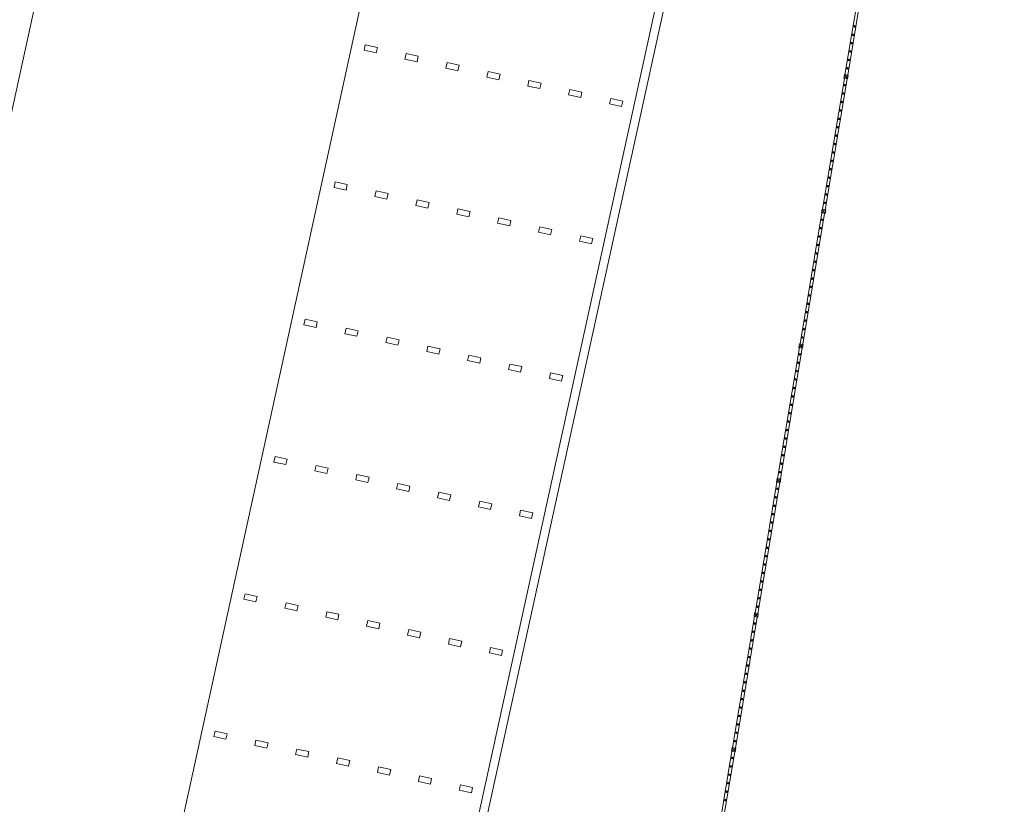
# Model space of a CAD drawing. Header units: metres. Extents: x 233012 to 233264, y 553571 to 554014.
# Tile 133 of 256: x 233229 to 233246, y 553788 to 553802. Entities that reach past the tile are written whole.
import ezdxf

# ---------------------------------------------------------------- set-up
doc = ezdxf.new("R2010")
doc.units = ezdxf.units.M
doc.layers.get('0').update_dxf_attribs({"lineweight": 5})
for name, color, linetype, lineweight in [('A-FLORHRM', 252, 'Continuous', 5), ('A-NL23_vloeraanzicht', 252, 'Continuous', 5), ('A-NL34_balustrades', 252, 'Continuous', 5), ('A-NL90_terrein', 252, 'Continuous', 5), ('A-NL94_parkeren', 252, 'Continuous', 5)]:
    doc.layers.add(name, color=color, linetype=linetype, lineweight=lineweight)

# ---------------------------------------------------------------- blocks, each defined once
blk = doc.blocks.new('NLRS_90_SI_LB_troittoirband 13-15_Struyk Verwo_mie - trottoirband_Struyk Verwo-871937-01_Situatie')
at = {"layer": 'A-NL90_terrein'}
for p, q in [((271.019, -208.496), (261.335, -252.749)), ((261.221, -252.57), (270.84, -208.61))]:
    blk.add_line(p, q, dxfattribs=at)
blk = doc.blocks.new('Railing - geen veiligheidsdop_gen-1303441-01_Situatie')
at = {"layer": 'A-FLORHRM'}
blk.add_arc((0, 0), 0.013, 360, 180, dxfattribs=at)
for major_axis, start_param, end_param in [((-0.0035, 0.0125), 1.300587, 4.442179), ((0.00825, 0.00728), 5.559965, 8.701557), ((0.0015, 0.0109), 1.703922, 4.845515)]:
    blk.add_ellipse((0, 0), major_axis=major_axis, ratio=1, start_param=start_param, end_param=end_param, dxfattribs=at)
blk = doc.blocks.new('Railing - Atlas 180 type L_Heras_h 1840-1298079-01_Situatie')
at = {"layer": 'A-NL34_balustrades'}
for p, q in [((-0.033, -0.033), (-0.033, 0.033)), ((-0.001, 0.001), (-0.033, 0.033)), ((-0.033, 0.033), (0.033, 0.033)), ((-0.033, 0.033), (-0.033, -0.033)), ((0.033, 0.033), (-0.033, 0.033)), ((-0.001, 0.001), (-0.001, -0.001)), ((0.001, 0.001), (-0.001, 0.001)), ((0.033, 0.033), (0.001, 0.001)), ((0.001, -0.001), (0.001, 0.001)), ((0.033, 0.033), (0.033, -0.033)), ((0.033, -0.033), (0.033, 0.033)), ((-0.033, -0.033), (-0.001, -0.001)), ((0.033, -0.033), (-0.033, -0.033)), ((-0.033, -0.033), (0.033, -0.033)), ((-0.001, -0.001), (0.001, -0.001)), ((0.033, -0.033), (0.001, -0.001))]:
    blk.add_line(p, q, dxfattribs=at)
blk = doc.blocks.new('Railing - Railing-964988-01_Situatie')
at = {"layer": 'A-NL34_balustrades'}
for p, q in [((268.574, -235.026), (268.185, -237.355)), ((268.623, -235.034), (268.234, -237.363)), ((268.174, -237.42), (267.785, -239.749)), ((268.223, -237.428), (267.834, -239.757)), ((267.774, -239.814), (267.385, -242.143)), ((267.823, -239.822), (267.434, -242.151)), ((267.374, -242.208), (266.985, -244.537)), ((267.424, -242.216), (267.035, -244.545)), ((266.974, -244.602), (266.586, -246.931)), ((267.024, -244.61), (266.635, -246.939)), ((266.575, -246.996), (266.186, -249.325)), ((266.624, -247.004), (266.235, -249.333)), ((266.175, -249.39), (265.786, -251.719)), ((266.224, -249.398), (265.835, -251.727))]:
    blk.add_line(p, q, dxfattribs=at)
at = {"rotation": 170.5195866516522}
for name, p in [('Railing - geen veiligheidsdop_gen-1303441-01_Situatie', (268.354, -236.494)), ('Railing - geen veiligheidsdop_gen-1303441-01_Situatie', (268.304, -236.793)), ('Railing - geen veiligheidsdop_gen-1303441-01_Situatie', (268.329, -236.644)), ('Railing - geen veiligheidsdop_gen-1303441-01_Situatie', (268.279, -236.943)), ('Railing - geen veiligheidsdop_gen-1303441-01_Situatie', (268.254, -237.092)), ('Railing - geen veiligheidsdop_gen-1303441-01_Situatie', (268.229, -237.242)), ('Railing - Atlas 180 type L_Heras_h 1840-1298079-01_Situatie', (268.204, -237.392)), ('Railing - geen veiligheidsdop_gen-1303441-01_Situatie', (268.179, -237.541)), ('Railing - geen veiligheidsdop_gen-1303441-01_Situatie', (268.129, -237.841)), ('Railing - geen veiligheidsdop_gen-1303441-01_Situatie', (268.154, -237.691)), ('Railing - geen veiligheidsdop_gen-1303441-01_Situatie', (268.104, -237.99)), ('Railing - geen veiligheidsdop_gen-1303441-01_Situatie', (268.079, -238.14)), ('Railing - geen veiligheidsdop_gen-1303441-01_Situatie', (268.054, -238.289)), ('Railing - geen veiligheidsdop_gen-1303441-01_Situatie', (268.029, -238.439)), ('Railing - geen veiligheidsdop_gen-1303441-01_Situatie', (267.979, -238.738)), ('Railing - geen veiligheidsdop_gen-1303441-01_Situatie', (268.004, -238.589)), ('Railing - geen veiligheidsdop_gen-1303441-01_Situatie', (267.954, -238.888)), ('Railing - geen veiligheidsdop_gen-1303441-01_Situatie', (267.929, -239.038)), ('Railing - geen veiligheidsdop_gen-1303441-01_Situatie', (267.904, -239.187)), ('Railing - geen veiligheidsdop_gen-1303441-01_Situatie', (267.879, -239.337)), ('Railing - geen veiligheidsdop_gen-1303441-01_Situatie', (267.854, -239.486)), ('Railing - Atlas 180 type L_Heras_h 1840-1298079-01_Situatie', (267.804, -239.786)), ('Railing - geen veiligheidsdop_gen-1303441-01_Situatie', (267.829, -239.636)), ('Railing - geen veiligheidsdop_gen-1303441-01_Situatie', (267.779, -239.935)), ('Railing - geen veiligheidsdop_gen-1303441-01_Situatie', (267.754, -240.085)), ('Railing - geen veiligheidsdop_gen-1303441-01_Situatie', (267.729, -240.235)), ('Railing - geen veiligheidsdop_gen-1303441-01_Situatie', (267.704, -240.384)), ('Railing - geen veiligheidsdop_gen-1303441-01_Situatie', (267.679, -240.534)), ('Railing - geen veiligheidsdop_gen-1303441-01_Situatie', (267.629, -240.833)), ('Railing - geen veiligheidsdop_gen-1303441-01_Situatie', (267.654, -240.683)), ('Railing - geen veiligheidsdop_gen-1303441-01_Situatie', (267.604, -240.983)), ('Railing - geen veiligheidsdop_gen-1303441-01_Situatie', (267.579, -241.132)), ('Railing - geen veiligheidsdop_gen-1303441-01_Situatie', (267.554, -241.282)), ('Railing - geen veiligheidsdop_gen-1303441-01_Situatie', (267.529, -241.432)), ('Railing - geen veiligheidsdop_gen-1303441-01_Situatie', (267.504, -241.581)), ('Railing - geen veiligheidsdop_gen-1303441-01_Situatie', (267.454, -241.88)), ('Railing - geen veiligheidsdop_gen-1303441-01_Situatie', (267.479, -241.731)), ('Railing - geen veiligheidsdop_gen-1303441-01_Situatie', (267.429, -242.03)), ('Railing - Atlas 180 type L_Heras_h 1840-1298079-01_Situatie', (267.404, -242.18)), ('Railing - geen veiligheidsdop_gen-1303441-01_Situatie', (267.379, -242.329)), ('Railing - geen veiligheidsdop_gen-1303441-01_Situatie', (267.354, -242.479)), ('Railing - geen veiligheidsdop_gen-1303441-01_Situatie', (267.329, -242.629)), ('Railing - geen veiligheidsdop_gen-1303441-01_Situatie', (267.279, -242.928)), ('Railing - geen veiligheidsdop_gen-1303441-01_Situatie', (267.304, -242.778)), ('Railing - geen veiligheidsdop_gen-1303441-01_Situatie', (267.254, -243.077)), ('Railing - geen veiligheidsdop_gen-1303441-01_Situatie', (267.229, -243.227)), ('Railing - geen veiligheidsdop_gen-1303441-01_Situatie', (267.204, -243.377)), ('Railing - geen veiligheidsdop_gen-1303441-01_Situatie', (267.179, -243.526)), ('Railing - geen veiligheidsdop_gen-1303441-01_Situatie', (267.154, -243.676)), ('Railing - geen veiligheidsdop_gen-1303441-01_Situatie', (267.105, -243.975)), ('Railing - geen veiligheidsdop_gen-1303441-01_Situatie', (267.13, -243.826)), ('Railing - geen veiligheidsdop_gen-1303441-01_Situatie', (267.08, -244.125)), ('Railing - geen veiligheidsdop_gen-1303441-01_Situatie', (267.055, -244.274)), ('Railing - geen veiligheidsdop_gen-1303441-01_Situatie', (267.03, -244.424)), ('Railing - Atlas 180 type L_Heras_h 1840-1298079-01_Situatie', (267.005, -244.574)), ('Railing - geen veiligheidsdop_gen-1303441-01_Situatie', (266.98, -244.723)), ('Railing - geen veiligheidsdop_gen-1303441-01_Situatie', (266.93, -245.023)), ('Railing - geen veiligheidsdop_gen-1303441-01_Situatie', (266.955, -244.873)), ('Railing - geen veiligheidsdop_gen-1303441-01_Situatie', (266.905, -245.172)), ('Railing - geen veiligheidsdop_gen-1303441-01_Situatie', (266.88, -245.322)), ('Railing - geen veiligheidsdop_gen-1303441-01_Situatie', (266.855, -245.472)), ('Railing - geen veiligheidsdop_gen-1303441-01_Situatie', (266.83, -245.621)), ('Railing - geen veiligheidsdop_gen-1303441-01_Situatie', (266.78, -245.92)), ('Railing - geen veiligheidsdop_gen-1303441-01_Situatie', (266.805, -245.771)), ('Railing - geen veiligheidsdop_gen-1303441-01_Situatie', (266.755, -246.07)), ('Railing - geen veiligheidsdop_gen-1303441-01_Situatie', (266.73, -246.22)), ('Railing - geen veiligheidsdop_gen-1303441-01_Situatie', (266.705, -246.369)), ('Railing - geen veiligheidsdop_gen-1303441-01_Situatie', (266.68, -246.519)), ('Railing - geen veiligheidsdop_gen-1303441-01_Situatie', (266.655, -246.669)), ('Railing - Atlas 180 type L_Heras_h 1840-1298079-01_Situatie', (266.605, -246.968)), ('Railing - geen veiligheidsdop_gen-1303441-01_Situatie', (266.63, -246.818)), ('Railing - geen veiligheidsdop_gen-1303441-01_Situatie', (266.58, -247.117)), ('Railing - geen veiligheidsdop_gen-1303441-01_Situatie', (266.555, -247.267)), ('Railing - geen veiligheidsdop_gen-1303441-01_Situatie', (266.53, -247.417)), ('Railing - geen veiligheidsdop_gen-1303441-01_Situatie', (266.505, -247.566)), ('Railing - geen veiligheidsdop_gen-1303441-01_Situatie', (266.48, -247.716)), ('Railing - geen veiligheidsdop_gen-1303441-01_Situatie', (266.43, -248.015)), ('Railing - geen veiligheidsdop_gen-1303441-01_Situatie', (266.455, -247.866)), ('Railing - geen veiligheidsdop_gen-1303441-01_Situatie', (266.405, -248.165)), ('Railing - geen veiligheidsdop_gen-1303441-01_Situatie', (266.38, -248.314)), ('Railing - geen veiligheidsdop_gen-1303441-01_Situatie', (266.355, -248.464)), ('Railing - geen veiligheidsdop_gen-1303441-01_Situatie', (266.33, -248.614)), ('Railing - geen veiligheidsdop_gen-1303441-01_Situatie', (266.305, -248.763)), ('Railing - geen veiligheidsdop_gen-1303441-01_Situatie', (266.255, -249.063)), ('Railing - geen veiligheidsdop_gen-1303441-01_Situatie', (266.28, -248.913)), ('Railing - geen veiligheidsdop_gen-1303441-01_Situatie', (266.23, -249.212)), ('Railing - Atlas 180 type L_Heras_h 1840-1298079-01_Situatie', (266.205, -249.362)), ('Railing - geen veiligheidsdop_gen-1303441-01_Situatie', (266.18, -249.511)), ('Railing - geen veiligheidsdop_gen-1303441-01_Situatie', (266.155, -249.661)), ('Railing - geen veiligheidsdop_gen-1303441-01_Situatie', (266.13, -249.811)), ('Railing - geen veiligheidsdop_gen-1303441-01_Situatie', (266.08, -250.11)), ('Railing - geen veiligheidsdop_gen-1303441-01_Situatie', (266.105, -249.96)), ('Railing - geen veiligheidsdop_gen-1303441-01_Situatie', (266.055, -250.26))]:
    blk.add_blockref(name, p, dxfattribs=at)
blk = doc.blocks.new('NLRS_90_PA_WPB_parkeerplaats_gen_mie - parkeerplaats_gen_bxl 2500x5130-910408-01_Situatie')
at = {"layer": 'A-NL94_parkeren'}
for p, q in [((-1.3, 4.91), (-1.3, 4.69)), ((-1.2, 4.91), (-1.3, 4.91)), ((-1.2, 4.69), (-1.2, 4.91)), ((-1.3, 4.69), (-1.2, 4.69)), ((-1.3, 4.165), (-1.3, 3.945)), ((-1.2, 4.165), (-1.3, 4.165)), ((-1.2, 3.945), (-1.2, 4.165)), ((-1.3, 3.945), (-1.2, 3.945)), ((-1.3, 3.42), (-1.3, 3.2)), ((-1.2, 3.42), (-1.3, 3.42)), ((-1.2, 3.2), (-1.2, 3.42)), ((-1.3, 3.2), (-1.2, 3.2)), ((-1.3, 2.675), (-1.3, 2.455)), ((-1.2, 2.675), (-1.3, 2.675)), ((-1.2, 2.455), (-1.2, 2.675)), ((-1.3, 2.455), (-1.2, 2.455)), ((-1.3, 1.93), (-1.3, 1.71)), ((-1.2, 1.93), (-1.3, 1.93)), ((-1.2, 1.71), (-1.2, 1.93)), ((-1.3, 1.71), (-1.2, 1.71)), ((-1.3, 1.185), (-1.3, 0.965)), ((-1.2, 1.185), (-1.3, 1.185)), ((-1.2, 0.965), (-1.2, 1.185)), ((-1.3, 0.965), (-1.2, 0.965)), ((-1.3, 0.44), (-1.3, 0.22)), ((-1.2, 0.44), (-1.3, 0.44)), ((-1.2, 0.22), (-1.2, 0.44)), ((-1.3, 0.22), (-1.2, 0.22))]:
    blk.add_line(p, q, dxfattribs=at)

msp = doc.modelspace()

# ---------------------------------------------------------------- linework, layer by layer
at = {"layer": 'A-NL23_vloeraanzicht'}
for p, q in [((233240.402, 553853.9), (233225.972, 553787.96)), ((233229.864, 553779.267), (233246.038, 553853.178)), ((233241.121, 553830.71), (233231.501, 553786.75)), ((233236.513, 553785.654), (233246.132, 553829.614)), ((233225.972, 553787.96), (233232.385, 553817.267))]:
    msp.add_line(p, q, dxfattribs=at)

# ---------------------------------------------------------------- block references
at = {"layer": 'A-NL34_balustrades', "lineweight": 9}
msp.add_blockref('Railing - Railing-964988-01_Situatie', (232975.292, 554038.224), dxfattribs=at)
at = {"layer": 'A-NL90_terrein'}
msp.add_blockref('NLRS_90_SI_LB_troittoirband 13-15_Struyk Verwo_mie - trottoirband_Struyk Verwo-871937-01_Situatie', (232975.292, 554038.224), dxfattribs=at)
at = {"layer": 'A-NL94_parkeren', "lineweight": 9, "rotation": 257.6567290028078}
for p in [(233234.451, 553800.18), (233233.916, 553797.738), (233233.382, 553795.296), (233232.847, 553792.854), (233232.313, 553790.412), (233231.778, 553787.969)]:
    msp.add_blockref('NLRS_90_PA_WPB_parkeerplaats_gen_mie - parkeerplaats_gen_bxl 2500x5130-910408-01_Situatie', p, dxfattribs=at)

doc.saveas('drawing.dxf')
